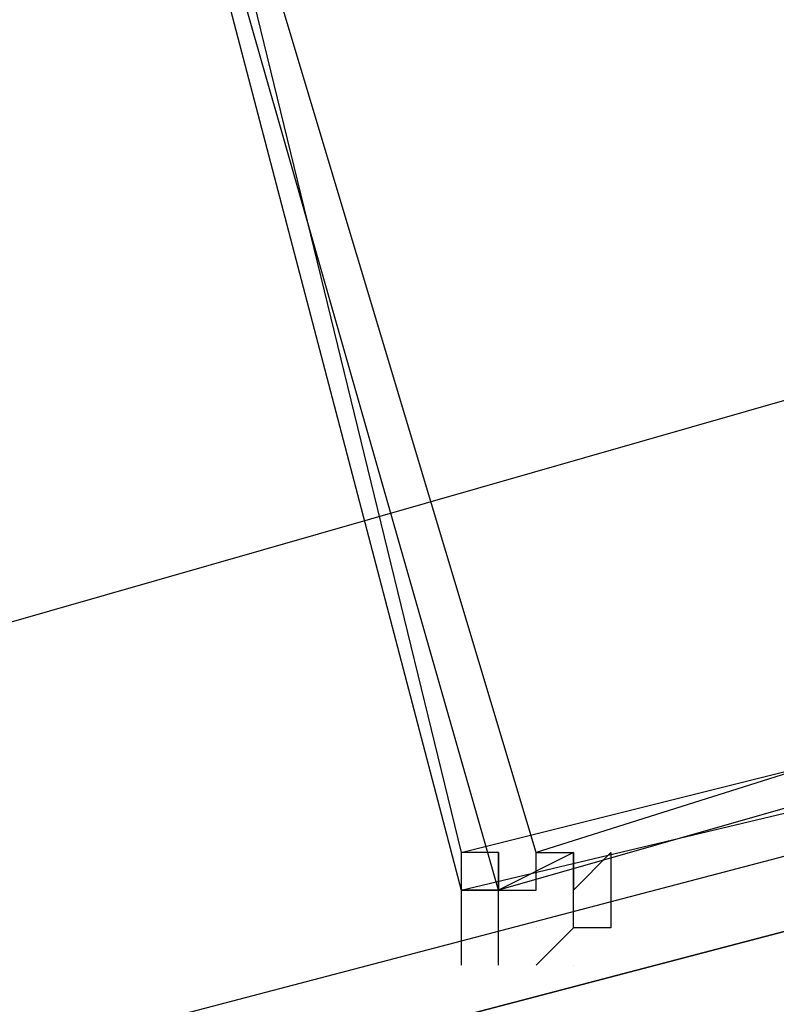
# Model space of a CAD drawing. Header units: feet. Extents: x -79 to 198, y -22 to 181.
# Tile 200 of 256: x 87.643 to 87.912, y 19.097 to 19.447. Entities that reach past the tile are written whole.
import ezdxf

# ---------------------------------------------------------------- set-up
doc = ezdxf.new("R2010")
doc.units = ezdxf.units.FT
doc.layers.add('A-LINEA', color=7, linetype='CONTINUOUS')

msp = doc.modelspace()

# ---------------------------------------------------------------- linework, layer by layer
at = {"layer": 'A-LINEA'}
for p, q in [((83.1192, 17.9387), (93.6963, 20.9676)), ((83.1192, 17.9387), (93.6963, 20.9676)), ((87.84, 19.1378), (87.84, 19.1511)), ((87.84, 19.1378), (87.84, 19.1511)), ((87.8267, 19.1378), (87.8267, 19.1378)), ((87.8267, 19.1378), (87.8267, 19.1378)), ((87.8267, 19.1244), (87.8267, 19.1244)), ((87.8267, 19.1244), (87.8267, 19.1244)), ((87.8267, 19.1244), (87.8267, 19.1244)), ((87.8267, 19.1244), (87.8267, 19.1244)), ((87.8533, 19.1244), (87.84, 19.1244)), ((87.8533, 19.1244), (87.84, 19.1244)), ((87.84, 19.1111), (87.84, 19.1111)), ((87.84, 19.1111), (87.84, 19.1111))]:
    msp.add_line(p, q, dxfattribs=at)
for points in [[(87.9333, 19.7778), (87.6533, 19.6978), (87.8, 19.1378), (88.08, 19.2044), (87.9333, 19.7778)], [(87.6533, 19.6978), (87.9333, 19.7778), (88.0933, 19.2178), (87.8133, 19.1378), (87.6533, 19.6978)], [(87.9333, 19.7778), (87.6533, 19.6978), (87.8, 19.1378), (88.08, 19.2044), (87.9333, 19.7778)], [(87.6533, 19.6978), (87.9333, 19.7778), (88.0933, 19.2178), (87.8133, 19.1378), (87.6533, 19.6978)], [(87.92, 19.7644), (87.6667, 19.6978), (87.8, 19.1511), (88.0667, 19.2178), (87.92, 19.7644)], [(87.6667, 19.6844), (87.92, 19.7644), (88.08, 19.2311), (87.8267, 19.1511), (87.6667, 19.6844)], [(87.92, 19.7644), (87.6667, 19.6978), (87.8, 19.1511), (88.0667, 19.2178), (87.92, 19.7644)], [(87.6667, 19.6844), (87.92, 19.7644), (88.08, 19.2311), (87.8267, 19.1511), (87.6667, 19.6844)], [(87.92, 19.1244), (84.1067, 18.1244), (84.1067, 18.1378), (84.1067, 18.1511), (87.92, 19.1511), (87.92, 19.1378), (87.92, 19.1244)], [(87.92, 19.1244), (84.1067, 18.1244), (84.1067, 18.1378), (84.1067, 18.1511), (87.92, 19.1511), (87.92, 19.1378), (87.92, 19.1244)], [(87.84, 19.1244), (87.84, 19.1244), (87.84, 19.1244), (87.84, 19.1511), (87.84, 19.1511), (87.8133, 19.1378), (87.8133, 19.1378), (87.8133, 19.1511), (87.8133, 19.1511), (87.8133, 19.1511), (87.8133, 19.1511), (87.8133, 19.1511), (87.8, 19.1511), (87.8, 19.1378), (87.8133, 19.1378), (87.8133, 19.1378), (87.8133, 19.1378), (87.8, 19.1378), (87.8, 19.1378), (87.8, 19.1111), (87.8, 19.1111), (87.8, 19.1111)], [(87.84, 19.1244), (87.84, 19.1244), (87.84, 19.1244), (87.84, 19.1511), (87.84, 19.1511), (87.8133, 19.1378), (87.8133, 19.1378), (87.8133, 19.1511), (87.8133, 19.1511), (87.8133, 19.1511), (87.8133, 19.1511), (87.8133, 19.1511), (87.8, 19.1511), (87.8, 19.1378), (87.8133, 19.1378), (87.8133, 19.1378), (87.8133, 19.1378), (87.8, 19.1378), (87.8, 19.1378), (87.8, 19.1111), (87.8, 19.1111), (87.8, 19.1111)], [(87.8133, 19.1111), (87.8133, 19.1378), (87.8133, 19.1378), (87.8267, 19.1378), (87.8267, 19.1378), (87.8267, 19.1378), (87.8267, 19.1378), (87.8267, 19.1511), (87.8267, 19.1511), (87.8267, 19.1511), (87.84, 19.1511), (87.84, 19.1511), (87.84, 19.1511), (87.84, 19.1378), (87.84, 19.1378), (87.8533, 19.1511), (87.8533, 19.1511), (87.8533, 19.1244), (87.8533, 19.1244), (87.8533, 19.1244), (87.8533, 19.1244)], [(87.8133, 19.1111), (87.8133, 19.1378), (87.8133, 19.1378), (87.8267, 19.1378), (87.8267, 19.1378), (87.8267, 19.1378), (87.8267, 19.1378), (87.8267, 19.1511), (87.8267, 19.1511), (87.8267, 19.1511), (87.84, 19.1511), (87.84, 19.1511), (87.84, 19.1511), (87.84, 19.1378), (87.84, 19.1378), (87.8533, 19.1511), (87.8533, 19.1511), (87.8533, 19.1244), (87.8533, 19.1244), (87.8533, 19.1244), (87.8533, 19.1244)], [(87.8267, 19.1378), (87.8267, 19.1511), (87.8267, 19.1511)], [(87.8267, 19.1378), (87.8267, 19.1511), (87.8267, 19.1511)], [(87.9333, 19.0978), (84.12, 18.0978), (84.1067, 18.0978), (84.1067, 18.1244), (87.92, 19.1244), (87.9333, 19.1111), (87.9333, 19.0978)], [(87.9333, 19.0978), (84.12, 18.0978), (84.1067, 18.0978), (84.1067, 18.1244), (87.92, 19.1244), (87.9333, 19.1111), (87.9333, 19.0978)], [(87.8133, 19.1111), (87.8133, 19.1111), (87.8133, 19.1244)], [(87.8133, 19.1111), (87.8133, 19.1111), (87.8133, 19.1244)], [(87.84, 19.1244), (87.8267, 19.1111), (87.8267, 19.1111), (87.8267, 19.1111)], [(87.84, 19.1244), (87.8267, 19.1111), (87.8267, 19.1111), (87.8267, 19.1111)]]:
    msp.add_lwpolyline(points, dxfattribs=at)
msp.add_lwpolyline([(87.8133, 19.1378), (87.8133, 19.1378), (87.8133, 19.1511), (87.8133, 19.1511)], close=True, dxfattribs=at)
msp.add_lwpolyline([(87.8133, 19.1378), (87.8133, 19.1378), (87.8133, 19.1511), (87.8133, 19.1511)], close=True, dxfattribs=at)

doc.saveas('drawing.dxf')
